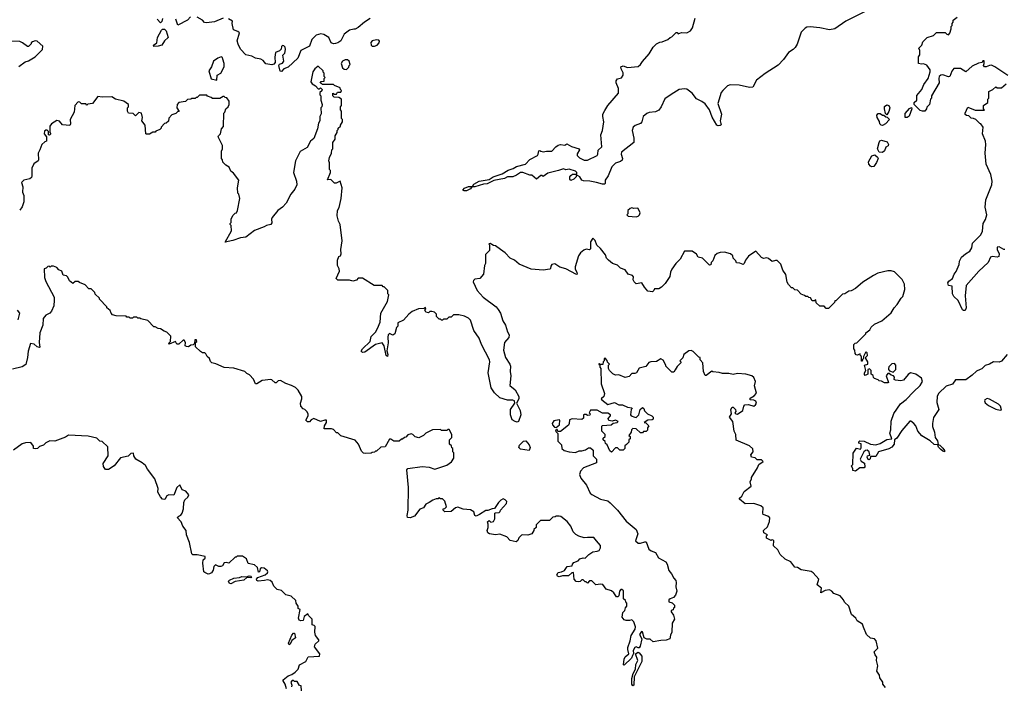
# Model space of a CAD drawing. Extents: x 2348354 to 2479840, y 460476 to 613653.
# Tile 28 of 256: x 2384742 to 2393852, y 488575 to 494739. Entities that reach past the tile are written whole.
import ezdxf

# ---------------------------------------------------------------- set-up
doc = ezdxf.new("R2010")
doc.units = 0

msp = doc.modelspace()

# ---------------------------------------------------------------- linework, layer by layer
at = {"layer": '0CON05XD'}
for points in [[(2386323.9, 494766.1), (2386293.6, 494736.4), (2386205, 494690), (2386187.5, 494745)], [(2392559.3, 494810.7), (2392386.7, 494725), (2392283.3, 494655), (2392235, 494645.6), (2392145, 494665.5), (2392055, 494673.8), (2392025, 494670.4), (2392008.5, 494661.5), (2391973.3, 494625), (2391936.3, 494513.7), (2391917.4, 494482.6), (2391898, 494465), (2391857.1, 494435), (2391810.2, 494369.8), (2391761.3, 494318.7), (2391638.6, 494241.4), (2391559.1, 494180.9), (2391525, 494116.7), (2391496.1, 494113.9), (2391400, 494135), (2391315, 494138.1), (2391292.9, 494127.1), (2391248, 494085), (2391234.2, 494065), (2391201.2, 493965), (2391236, 493865), (2391224, 493805), (2391233.3, 493766.7), (2391225, 493760), (2391205, 493756.7), (2391193.9, 493763.9), (2391148.8, 493838.8), (2391126.2, 493905), (2391085, 493960), (2391055, 493983.3), (2391005, 494008.8), (2390965, 494060), (2390915, 494095.8), (2390895, 494100), (2390845, 494094), (2390771.1, 494048.9), (2390711.4, 494008.6), (2390677.6, 493932.4), (2390656, 493904), (2390625, 493888.2), (2390567.9, 493882.1), (2390545, 493871.9), (2390512, 493845), (2390497.5, 493795), (2390485, 493778), (2390438.3, 493761.7), (2390418, 493745), (2390410.6, 493715), (2390424, 493645), (2390423.3, 493605), (2390310, 493515), (2390308, 493495), (2390320, 493455), (2390318.3, 493441.7), (2390301.7, 493428.3), (2390255, 493414), (2390221.2, 493378.8), (2390187.5, 493295), (2390160, 493255), (2390160, 493225), (2390155, 493220), (2390135, 493217.5), (2390080, 493235), (2390016.1, 493246.1), (2389958.3, 493248.3), (2389942.5, 493255), (2389925, 493287.5), (2389905, 493300), (2389891.7, 493298.3), (2389890, 493285), (2389870, 493265), (2389843, 493253), (2389832.5, 493265), (2389832.5, 493285), (2389840.7, 493299.3), (2389858.3, 493311.7), (2389898.3, 493311.7), (2389897.5, 493325), (2389885, 493337.5), (2389825, 493356.2), (2389795, 493352.5), (2389775, 493360), (2389726.2, 493343.8), (2389628.3, 493321.7), (2389585, 493290), (2389575, 493300), (2389565, 493300), (2389525, 493263.3), (2389481.7, 493301.7), (2389461.7, 493301.7), (2389396.4, 493326.4), (2389375, 493327.5), (2389338.8, 493301.2), (2389303.8, 493286.2), (2389255, 493285.8), (2389229.2, 493270.8), (2389128.6, 493251.4), (2389067.9, 493222.1), (2389035, 493220), (2388955, 493194.4), (2388927, 493193), (2388913.3, 493175), (2388875, 493157.1), (2388856, 493156), (2388843.9, 493163.9), (2388859.1, 493180.9), (2388894.5, 493195.5), (2388933, 493197), (2388945, 493218), (2388993.1, 493246.9), (2389085, 493261.2), (2389124.3, 493285.7), (2389207.5, 493315), (2389261.7, 493348.3), (2389307.7, 493362.3), (2389338.3, 493381.7), (2389422.5, 493405), (2389463.9, 493446.1), (2389532.5, 493485), (2389540, 493495), (2389545, 493527.5), (2389555, 493530), (2389565, 493523.8), (2389585, 493516.7), (2389616.1, 493523.9), (2389665, 493523.8), (2389702.5, 493565), (2389725, 493578.8), (2389745, 493583.8), (2389785, 493580), (2389805, 493590), (2389848.3, 493568.3), (2389917.5, 493545), (2389923.3, 493535), (2389900.5, 493499.5), (2389900, 493485), (2389922.7, 493462.7), (2389965, 493440), (2389995, 493440.8), (2390085, 493483.8), (2390092.7, 493497.3), (2390096, 493534), (2390128, 493565), (2390120, 493675), (2390133.7, 493716.3), (2390147.8, 493795), (2390136.7, 493845), (2390139.1, 493865), (2390155, 493900.8), (2390185.6, 493945), (2390281.5, 494058.5), (2390283.1, 494103.1), (2390261.4, 494155), (2390262, 494175), (2390275, 494191.2), (2390309.3, 494200.7), (2390327, 494227), (2390327, 494247), (2390306.7, 494285), (2390303.3, 494305), (2390325, 494313.8), (2390365, 494297.5), (2390465, 494307.5), (2390486.4, 494323.6), (2390506.4, 494353.6), (2390567.5, 494425), (2390603.6, 494486.4), (2390635, 494517.5), (2390665, 494532.5), (2390686.4, 494533.6), (2390740, 494555), (2390760, 494575), (2390775, 494580), (2390815, 494620), (2390825, 494620), (2390835, 494610), (2390865, 494620), (2390915, 494617.5), (2390950, 494635), (2390967.5, 494665), (2390992.5, 494755)], [(2386065, 494750), (2386057, 494723), (2386045, 494710), (2386015, 494743.3)], [(2386625, 494752.5), (2386545, 494720), (2386471.2, 494711.2), (2386453.8, 494713.8), (2386432.5, 494735), (2386385, 494763.8)], [(2387985, 494750.8), (2387932.8, 494717.2), (2387875, 494666.2), (2387847, 494653), (2387832.7, 494652.7), (2387795, 494642.5), (2387743.3, 494606.7), (2387712.5, 494545), (2387685, 494524.3), (2387665, 494518.6), (2387645, 494517.5), (2387623.8, 494525), (2387604.2, 494574.2), (2387555, 494602), (2387528.3, 494608.3), (2387484.5, 494595.5), (2387445.8, 494555), (2387424.2, 494495.8), (2387343.3, 494455), (2387315.5, 494384.5), (2387225, 494300.8), (2387187.5, 494285), (2387165, 494260), (2387153, 494263), (2387140, 494315), (2387145, 494327.5), (2387175, 494337.5), (2387186.7, 494355), (2387178.3, 494411.7), (2387195, 494430), (2387202.5, 494465), (2387197.5, 494485), (2387185, 494497.5), (2387175, 494500), (2387165, 494490), (2387161.7, 494468.3), (2387145, 494450), (2387110, 494435), (2387103.6, 494393.6), (2387107, 494343), (2387095, 494327.5), (2387075, 494322.5), (2387020.5, 494330.5), (2386995, 494361.2), (2386975, 494373.8), (2386925, 494383.8), (2386890.8, 494400.8), (2386835, 494413.8), (2386785, 494466.7), (2386764.3, 494514.3), (2386756, 494545), (2386777, 494617), (2386761.7, 494631.7), (2386720, 494645), (2386707.5, 494705), (2386710, 494725), (2386675, 494747.5)], [(2393885, 494222.5), (2393765, 494303.8), (2393735, 494318.8), (2393715, 494316.7), (2393685, 494302.5), (2393670, 494305), (2393660, 494315), (2393667.5, 494335), (2393665, 494360), (2393655, 494357.5), (2393647.5, 494342.5), (2393613, 494337), (2393555, 494308.8), (2393495, 494257.5), (2393447, 494287), (2393385, 494288), (2393366.1, 494263.9), (2393350, 494215), (2393335, 494210), (2393285, 494230.8), (2393265, 494227.5), (2393250, 494215), (2393245.8, 494195), (2393250, 494155), (2393177.5, 494035), (2393180, 494015), (2393170, 494005), (2393160, 493955), (2393135, 493930), (2393132.5, 493915), (2393117.5, 493895), (2393095, 493893.8), (2393075, 493901.2), (2393020, 493955), (2393018, 493975), (2393043.9, 493996.1), (2393042.5, 494037.5), (2393089.2, 494095), (2393108.9, 494141.1), (2393146.7, 494195), (2393167, 494257), (2393167, 494277), (2393135, 494317.5), (2393105, 494330), (2393085, 494327.5), (2393060, 494335), (2393060, 494395), (2393070, 494415), (2393070, 494455), (2393063, 494477), (2393090, 494505), (2393100, 494535), (2393140, 494575), (2393197, 494593), (2393225, 494620), (2393305, 494620), (2393320, 494605), (2393335, 494600), (2393347.5, 494615), (2393360, 494655), (2393360, 494675), (2393370, 494685), (2393370, 494705), (2393380, 494715), (2393380, 494735), (2393417, 494763)], [(2385985, 494490), (2385980, 494505), (2386012.5, 494525), (2386018.8, 494575), (2386055, 494642.5), (2386065, 494652.5), (2386081.7, 494651.7), (2386097, 494637), (2386117.5, 494575), (2386082.5, 494545), (2386057.5, 494505), (2386025, 494493.3), (2385985, 494490)], [(2384733.6, 494306.4), (2384791.7, 494348.3), (2384825, 494360), (2384885, 494397.5), (2384952.5, 494465), (2384956.7, 494495), (2384905, 494540), (2384885, 494542.5), (2384860, 494535), (2384850, 494525), (2384850, 494515), (2384825, 494490), (2384815, 494490), (2384770, 494525), (2384745, 494536.7), (2384645, 494541.2)], [(2388025, 494493.3), (2388050, 494505), (2388070, 494525), (2388071.7, 494541.7), (2388065, 494550), (2388045, 494552.5), (2388005, 494542.5), (2387991.7, 494528.3), (2387995, 494502.5), (2388005, 494493.3), (2388025, 494493.3)], [(2386565, 494180), (2386570, 494225), (2386602.5, 494245), (2386633.3, 494305), (2386633.6, 494333.6), (2386623.3, 494375), (2386618.8, 494388.8), (2386606, 494396), (2386575, 494384.2), (2386535, 494356.7), (2386517.5, 494305), (2386492.5, 494265), (2386513.6, 494193.6), (2386565, 494180)], [(2392601.7, 490668.3), (2392591.7, 490671.7), (2392582.9, 490695), (2392587.5, 490705), (2392607, 490713), (2392602.7, 490745), (2392585, 490758.9), (2392567.5, 490755), (2392553.8, 490745), (2392520, 490675), (2392527.7, 490657.7), (2392558.3, 490638.3), (2392563.3, 490605), (2392555, 490596.7), (2392514.3, 490595.7), (2392475, 490563.8), (2392450, 490570), (2392452.5, 490585), (2392440, 490615), (2392450, 490625), (2392455, 490730), (2392483.9, 490776.1), (2392523, 490767), (2392528.9, 490781.1), (2392527.1, 490817.1), (2392506.7, 490825), (2392505, 490836.2), (2392515, 490845.8), (2392555, 490840.6), (2392615, 490815.8), (2392665, 490808.6), (2392705, 490820.7), (2392765, 490858.5), (2392812.5, 490865), (2392794.3, 490915), (2392802.2, 490947.8), (2392806.7, 491026.7), (2392830.8, 491099.2), (2392892.4, 491187.6), (2392945, 491226.3), (2393011.1, 491298.9), (2393075, 491356.5), (2393094.3, 491395), (2393085, 491423.8), (2393035, 491462.1), (2392985.7, 491474.3), (2392961.5, 491458.5), (2392920.6, 491405), (2392895, 491400.3), (2392845.6, 491405.6), (2392832.9, 491412.9), (2392836, 491435), (2392826.4, 491446.4), (2392805, 491452.5), (2392787.5, 491467.5), (2392775, 491467.5), (2392758.8, 491445), (2392780, 491385), (2392775, 491380), (2392745, 491380), (2392717, 491397), (2392695, 491400), (2392685, 491410), (2392651.7, 491421.7), (2392641.7, 491431.7), (2392638.3, 491448.3), (2392621.7, 491461.7), (2392620, 491495), (2392605, 491510), (2392590, 491505), (2392588.3, 491461.7), (2392565, 491450), (2392558.3, 491458.3), (2392557.5, 491475), (2392570, 491495), (2392560, 491545), (2392590, 491555), (2392590, 491575), (2392570, 491605), (2392571.7, 491618.3), (2392586.7, 491635), (2392585, 491660), (2392575, 491667.5), (2392567, 491663), (2392550, 491625), (2392550, 491605), (2392541.7, 491598.3), (2392538.3, 491581.7), (2392531.7, 491581.7), (2392530, 491625), (2392521.7, 491631.7), (2392518.3, 491648.3), (2392495, 491637.5), (2392481.7, 491641.7), (2392473, 491653), (2392470, 491685), (2392460, 491695), (2392460, 491735), (2392471.7, 491748.3), (2392488.3, 491751.7), (2392570, 491835), (2392570, 491845), (2392608.3, 491871.7), (2392620, 491895), (2392650, 491925), (2392720, 491955), (2392805, 492030), (2392833.6, 492076.4), (2392862.5, 492105), (2392897, 492163), (2392915, 492180), (2392932.5, 492245), (2392930, 492295), (2392907, 492337), (2392835, 492407.5), (2392805, 492417.5), (2392775, 492417.5), (2392683.6, 492396.4), (2392642.5, 492375), (2392545, 492312.5), (2392477, 492253), (2392435, 492232.5), (2392415, 492230), (2392377, 492203), (2392355, 492200), (2392295, 492140), (2392285, 492140), (2392280, 492125), (2392225, 492070), (2392205, 492070), (2392185, 492090), (2392145, 492090), (2392111.7, 492121.7), (2392108.3, 492148.3), (2392095, 492140), (2392075, 492140), (2392058.3, 492168.3), (2392045, 492170), (2392035, 492180), (2392015, 492180), (2392005, 492190), (2391971.7, 492201.7), (2391938.3, 492238.3), (2391915, 492240), (2391895, 492260), (2391885, 492260), (2391855, 492290), (2391843, 492313), (2391831.7, 492381.7), (2391803, 492423), (2391785, 492480), (2391751.7, 492511.7), (2391735, 492512.5), (2391705, 492502.5), (2391671.7, 492531.7), (2391655, 492537.5), (2391625, 492532.5), (2391605, 492540), (2391555, 492597.5), (2391486.1, 492553.9), (2391456.7, 492515), (2391446.1, 492483.9), (2391435, 492476.7), (2391405, 492487.5), (2391375, 492490), (2391368.3, 492508.3), (2391343, 492533), (2391340, 492555), (2391320, 492575), (2391265, 492590), (2391225, 492587.5), (2391195, 492577.5), (2391175, 492560), (2391155, 492510), (2391140, 492495), (2391138.3, 492471.7), (2391125, 492470), (2391060, 492535), (2391020, 492545), (2391005, 492570), (2390965, 492600), (2390895, 492600), (2390852.5, 492525), (2390812.5, 492485), (2390776.4, 492433.6), (2390763.3, 492405), (2390756.7, 492365), (2390715, 492300), (2390680, 492265), (2390655, 492250), (2390615, 492250), (2390610, 492235), (2390597, 492223), (2390555, 492230), (2390523.3, 492265), (2390500, 492305), (2390445, 492297.5), (2390427.5, 492315), (2390420, 492335), (2390421.7, 492361.7), (2390413, 492373), (2390372.5, 492385), (2390343.3, 492425), (2390302.7, 492442.7), (2390275, 492468.8), (2390227.5, 492485), (2390190, 492515), (2390173, 492533), (2390162.5, 492565), (2390117.5, 492625), (2390083.9, 492653.9), (2390066.1, 492696.1), (2390045, 492720), (2390023.6, 492686.4), (2390025, 492620), (2390015, 492612.5), (2389985, 492616.7), (2389961.7, 492608.3), (2389931.2, 492585), (2389914.1, 492555.9), (2389882.5, 492455), (2389883, 492433), (2389897.5, 492405), (2389900, 492385), (2389895, 492382.5), (2389796.7, 492436.7), (2389740.9, 492450.9), (2389693, 492483), (2389667.5, 492475), (2389658.3, 492461.7), (2389655, 492440), (2389646.4, 492433.6), (2389585, 492423.3), (2389475, 492432.5), (2389365, 492480), (2389320, 492515), (2389280, 492535), (2389233, 492583), (2389190, 492615), (2389145, 492647.5), (2389125, 492650), (2389095, 492670), (2389081.7, 492668.3), (2389090, 492655), (2389090, 492605), (2389053, 492567), (2389052.5, 492485), (2389042.5, 492465), (2389032.5, 492387.5), (2389000, 492345), (2388955, 492340), (2388941.7, 492328.3), (2388938.8, 492315), (2388974.4, 492234.4), (2389030, 492175), (2389150, 492085), (2389170.8, 492060.8), (2389192, 492025), (2389214, 491955), (2389238.8, 491915), (2389254.5, 491854.5), (2389271.2, 491825), (2389268.8, 491801.2), (2389226.7, 491755), (2389218.8, 491685), (2389238, 491615), (2389278, 491555), (2389284.2, 491535), (2389281.2, 491485), (2389286.7, 491445), (2389278.3, 491358.3), (2389326.9, 491316.9), (2389360, 491255), (2389360, 491235), (2389340, 491195), (2389374.4, 491124.4), (2389380.5, 491085), (2389358.8, 491025), (2389345, 491018.8), (2389326.7, 491023.3), (2389299.5, 491039.5), (2389283.8, 491085), (2389283.6, 491136.4), (2389322.5, 491195), (2389320, 491215), (2389305, 491222.5), (2389255, 491220.8), (2389185, 491244), (2389135, 491288.8), (2389106, 491335), (2389077.5, 491475), (2389091.2, 491575), (2389088.8, 491595), (2389014, 491735), (2388993.3, 491795), (2388944.4, 491864.4), (2388915, 491960), (2388895, 491980), (2388857, 491997), (2388805, 492010), (2388755, 492010), (2388735, 491990), (2388711.7, 491988.3), (2388695, 491970), (2388665, 491970), (2388655, 491960), (2388645, 491960), (2388635, 491970), (2388625, 491970), (2388600, 491995), (2388600, 492015), (2388580, 492035), (2388555, 492042.5), (2388538.3, 492041.7), (2388525, 492030), (2388500, 492035), (2388490, 492055), (2388500, 492065), (2388498.3, 492078.3), (2388485, 492070), (2388433, 492067), (2388375, 492042.5), (2388342.3, 492017.7), (2388295, 491962.5), (2388240, 491935), (2388240, 491905), (2388228.3, 491891.7), (2388212.5, 491835), (2388195, 491822.5), (2388165, 491836.2), (2388153.1, 491825), (2388147.5, 491805), (2388152.2, 491752.2), (2388138.8, 491678.8), (2388148.6, 491645), (2388145, 491624.2), (2388133.2, 491633.2), (2388115.6, 491725), (2388095, 491750), (2388035, 491736.7), (2387935, 491664), (2387915, 491662.5), (2387902, 491675), (2387913, 491697), (2387986.7, 491765), (2387995, 491810), (2388035, 491850), (2388052.5, 491885), (2388076.4, 491943.6), (2388082.5, 492025), (2388147, 492133), (2388157.5, 492195), (2388150, 492205), (2388150, 492235), (2388115, 492270), (2388105, 492270), (2388095, 492280), (2388023, 492283), (2387915, 492350), (2387875, 492350), (2387858.3, 492331.7), (2387825, 492322.5), (2387795, 492330), (2387685, 492330), (2387670, 492345), (2387700, 492415), (2387697.5, 492435), (2387682.5, 492465), (2387682.5, 492515), (2387695, 492550), (2387710, 492555), (2387717, 492573), (2387713.3, 492615), (2387727.5, 492695), (2387706.4, 492846.4), (2387692.5, 492875), (2387680, 492925), (2387682.5, 492975), (2387697, 493003), (2387717.5, 493085), (2387726.7, 493185), (2387707, 493247), (2387671.7, 493228.3), (2387655, 493227.5), (2387621.7, 493261.7), (2387590, 493260), (2387617.5, 493325), (2387617.5, 493345), (2387610, 493355), (2387610, 493415), (2387602.5, 493435), (2387607.5, 493465), (2387627.5, 493505), (2387630, 493535), (2387640, 493545), (2387640, 493605), (2387660, 493635), (2387660, 493665), (2387680, 493695), (2387680, 493715), (2387690, 493725), (2387690, 493735), (2387710, 493755), (2387710, 493765), (2387730, 493795), (2387730, 493815), (2387720, 493825), (2387720, 493895), (2387710, 493905), (2387710, 493935), (2387720, 493945), (2387720, 494005), (2387695, 494020), (2387651.7, 494021.7), (2387640, 494035), (2387640, 494060), (2387655, 494050), (2387675, 494050), (2387681.7, 494068.3), (2387715, 494070), (2387720, 494085), (2387710, 494095), (2387708.3, 494108.3), (2387655, 494130), (2387645, 494140), (2387545, 494140), (2387535, 494150), (2387521.7, 494151.7), (2387531.7, 494168.3), (2387558.3, 494171.7), (2387560, 494195), (2387570, 494205), (2387560, 494215), (2387560, 494245), (2387550, 494255), (2387550, 494265), (2387505, 494310), (2387472.5, 494285), (2387454.1, 494255.9), (2387437.5, 494165), (2387450, 494145), (2387478.3, 494128.3), (2387505, 494100), (2387515, 494100), (2387525, 494110), (2387540, 494095), (2387538.3, 494081.7), (2387520, 494065), (2387520, 494045), (2387530, 494035), (2387530, 493995), (2387540, 493955), (2387537, 493933), (2387530, 493925), (2387531.7, 493868.3), (2387520, 493845), (2387520, 493805), (2387508.3, 493781.7), (2387499.3, 493730.7), (2387465, 493640), (2387432.5, 493615), (2387403, 493557), (2387338.3, 493521.7), (2387294.2, 493435.8), (2387276, 493325), (2387302.5, 493245), (2387306.8, 493213.2)], [(2387765, 494280), (2387788.3, 494301.7), (2387790, 494315), (2387800, 494325), (2387790, 494355), (2387775, 494367.5), (2387755, 494367.5), (2387730, 494355), (2387717.5, 494335), (2387730, 494295), (2387745, 494283.3), (2387765, 494280)], [(2393857, 492613), (2393846.7, 492613.3), (2393805, 492640), (2393785, 492637.5), (2393786.7, 492615), (2393805.8, 492575.8), (2393800.8, 492549.2), (2393785, 492543.8), (2393738.8, 492551.2), (2393723.8, 492545), (2393703.8, 492495), (2393616.4, 492413.6), (2393498.8, 492281.2), (2393490.6, 492185), (2393500, 492075), (2393489.2, 492050.8), (2393475, 492049.2), (2393465, 492056), (2393425, 492142.5), (2393385, 492180), (2393372.5, 492205), (2393370, 492275), (2393335, 492282.5), (2393330, 492305), (2393339.1, 492320.9), (2393372.5, 492345), (2393387.5, 492385), (2393408.3, 492411.7), (2393433.3, 492475), (2393437.5, 492505), (2393457.5, 492545), (2393492.5, 492575), (2393535, 492600), (2393550.5, 492629.5), (2393557.3, 492672.7), (2393581.4, 492698.6), (2393635, 492750), (2393650, 492785), (2393658, 492855), (2393679.5, 492890.5), (2393690, 492935), (2393676.4, 493006.4), (2393681.9, 493075), (2393737.5, 493212.5), (2393741.1, 493245), (2393728.5, 493308.5), (2393684.4, 493405), (2393674, 493505), (2393682.5, 493585), (2393677, 493617), (2393650, 493685), (2393657, 493747), (2393636.7, 493776.7), (2393625, 493780), (2393590, 493815), (2393567, 493827), (2393545, 493830), (2393525, 493850), (2393503, 493853), (2393491.7, 493861.7), (2393490, 493875), (2393515, 493930), (2393583.9, 493903.9), (2393668.3, 493901.7), (2393660, 493915), (2393660, 493945), (2393700, 493975), (2393700, 494005), (2393710, 494015), (2393710, 494075), (2393746.7, 494093.3), (2393775, 494120), (2393785, 494110), (2393825, 494110), (2393870, 494145)], [(2387306.8, 493213.2), (2387288.3, 493171.7), (2387251.2, 493125), (2387207.3, 493042.7), (2387175, 493006.2), (2387131.2, 492975), (2387079.3, 492910.7), (2387073.8, 492895), (2387075, 492860), (2387065, 492846.7), (2387025, 492836.7), (2387005.9, 492824.1), (2386915, 492790), (2386835, 492727.5), (2386785, 492722.5), (2386715, 492697.5), (2386643.3, 492683.3), (2386701.7, 492788.3), (2386700, 492835), (2386690, 492845), (2386690, 492855), (2386700, 492865), (2386700, 492895), (2386715, 492930), (2386735, 492950), (2386750, 492955), (2386757.5, 492975), (2386780, 493085), (2386770, 493125), (2386760, 493135), (2386757.5, 493185), (2386770, 493255), (2386720, 493320), (2386695, 493340), (2386680, 493375), (2386650, 493395), (2386623, 493423), (2386620, 493445), (2386610, 493455), (2386610, 493525), (2386620, 493545), (2386617.5, 493575), (2386580, 493655), (2386583, 493667), (2386600, 493685), (2386608.3, 493731.7), (2386627, 493753), (2386630, 493875), (2386640, 493885), (2386650, 493915), (2386670, 493935), (2386680, 493955), (2386680, 493985), (2386658.3, 494018.3), (2386645, 494020), (2386635, 494030), (2386625, 494030), (2386595, 494010), (2386525, 494010), (2386515, 494020), (2386481.7, 494031.7), (2386475, 494040), (2386405, 494040), (2386385, 494020), (2386375, 494020), (2386365, 494010), (2386335, 494010), (2386327, 494003), (2386295, 494000), (2386277, 493983), (2386215, 493972.5), (2386200, 493955), (2386197.5, 493925), (2386218.3, 493891.7), (2386205, 493890), (2386187, 493873), (2386151.7, 493858.3), (2386121.7, 493828.3), (2386118.3, 493801.7), (2386098.3, 493781.7), (2386081.7, 493778.3), (2386050, 493745), (2386050, 493735), (2386040, 493725), (2386001.7, 493708.3), (2385995, 493700), (2385975, 493700), (2385945, 493680), (2385915, 493680), (2385910, 493685), (2385902.5, 493765), (2385872.5, 493805), (2385877.5, 493835), (2385870, 493875), (2385845, 493880), (2385815, 493850), (2385791.7, 493871.7), (2385750, 493875), (2385740, 493895), (2385740, 493925), (2385750, 493935), (2385750, 493955), (2385705, 493987.5), (2385630, 494005), (2385595, 494027.5), (2385505, 494022.5), (2385465, 494030), (2385417, 493963), (2385373, 493957), (2385365, 493950), (2385355, 493960), (2385315, 493960), (2385298.3, 493978.3), (2385285, 493980), (2385252.5, 493945), (2385247.5, 493885), (2385208.8, 493815), (2385212.5, 493775), (2385207.5, 493762.5), (2385138.3, 493768.3), (2385110.7, 493800.7), (2385085, 493806.2), (2385036.7, 493775), (2385020, 493755), (2385020, 493695), (2385030, 493685), (2385018.3, 493671.7), (2385010, 493675), (2385010, 493705), (2384997.5, 493717.5), (2384985, 493717.5), (2384971.7, 493708.3), (2384967.5, 493685), (2384990, 493655), (2384990, 493615), (2384975, 493610), (2384947.5, 493585), (2384930, 493535), (2384912.5, 493505), (2384917.5, 493445), (2384912.5, 493435), (2384874.2, 493405.8), (2384855.8, 493365), (2384856.2, 493295), (2384850.7, 493279.3), (2384835, 493266.7), (2384780, 493255), (2384760, 493235), (2384772.5, 493195), (2384768.8, 493145), (2384782, 493115), (2384781.2, 493055), (2384765, 493010), (2384742.3, 492977.7)], [(2392765, 493860), (2392752.5, 493872.5), (2392743.3, 493915), (2392744.1, 493935.9), (2392765, 493953.3), (2392783.3, 493945), (2392793.3, 493925), (2392785, 493890), (2392765, 493860)], [(2392725, 493762.5), (2392713, 493763), (2392700, 493775), (2392697, 493797), (2392677.5, 493835), (2392673.6, 493856.4), (2392685, 493872.5), (2392705, 493872.5), (2392725, 493857.5), (2392737.5, 493857.5), (2392755, 493840), (2392768.3, 493838.3), (2392790, 493815), (2392752.5, 493775), (2392725, 493762.5)], [(2392955, 493834), (2392934.1, 493834.1), (2392935, 493871.2), (2392975, 493917.5), (2392995, 493926.2), (2392995.8, 493915), (2392971.2, 493848.8), (2392955, 493834)], [(2392725, 493511.2), (2392693.9, 493513.9), (2392680, 493545), (2392693.3, 493605), (2392702, 493618), (2392716.1, 493623.9), (2392770, 493610), (2392782.5, 493585), (2392777.1, 493572.9), (2392755, 493560), (2392742.9, 493527.1), (2392725, 493511.2)], [(2392625, 493380), (2392615, 493386.2), (2392598.8, 493405), (2392596, 493425), (2392628, 493482), (2392655, 493490), (2392678.8, 493468.8), (2392684, 493455), (2392671.4, 493418.6), (2392645, 493383.3), (2392625, 493380)], [(2390445, 492917.5), (2390465, 492923.3), (2390477.5, 492935), (2390483.3, 492955), (2390465, 492992.5), (2390455, 492997.5), (2390425, 492992.5), (2390405, 493000), (2390390, 492995), (2390370, 492975), (2390370, 492945), (2390360, 492935), (2390371.7, 492921.7), (2390445, 492917.5)], [(2388530, 490275), (2388501.7, 490258.3), (2388480, 490225), (2388445, 490212.5), (2388395, 490147.5), (2388355, 490133.3), (2388330, 490135), (2388327.5, 490155), (2388336.7, 490205), (2388340, 490415), (2388323, 490577), (2388335, 490590), (2388465, 490607.5), (2388531.7, 490601.7), (2388585, 490582.5), (2388695, 490620), (2388738.3, 490651.7), (2388760, 490685), (2388760, 490735), (2388750, 490745), (2388750, 490775), (2388741.7, 490781.7), (2388738.3, 490798.3), (2388720, 490815), (2388720, 490855), (2388740, 490875), (2388740, 490905), (2388715, 490950), (2388705, 490950), (2388695, 490940), (2388645, 490940), (2388635, 490950), (2388563, 490947), (2388500, 490915), (2388480, 490895), (2388435, 490872.5), (2388403, 490883), (2388380, 490905), (2388365, 490910), (2388335, 490900), (2388315, 490880), (2388303, 490877), (2388285, 490860), (2388275, 490860), (2388255, 490842.5), (2388205, 490842.5), (2388175, 490860), (2388165, 490860), (2388125, 490790), (2388083, 490787), (2388045, 490750), (2388035, 490750), (2388025, 490740), (2388003, 490737), (2387995, 490730), (2387945, 490727.5), (2387925, 490730), (2387905, 490750), (2387876.7, 490815), (2387845, 490852.5), (2387715, 490892.5), (2387685, 490920), (2387675, 490920), (2387645, 490950), (2387627, 490957), (2387560, 490955), (2387563.3, 490985), (2387581.2, 491015), (2387580, 491035), (2387565, 491036.7), (2387525, 491022.5), (2387465, 491052.5), (2387440.7, 491039.3), (2387425, 491020), (2387405, 491020), (2387390, 491035), (2387412.5, 491075), (2387413, 491093), (2387403, 491113), (2387380, 491135), (2387365, 491140), (2387342.5, 491165), (2387340, 491195), (2387352.5, 491235), (2387352.5, 491255), (2387317.5, 491315), (2387295, 491337.5), (2387258.3, 491358.3), (2387205, 491376.7), (2387155, 491402.5), (2387135, 491400), (2387115, 491380), (2387105, 491382.5), (2387075, 491410), (2387065, 491412.5), (2386985, 491402.5), (2386936.7, 491373.3), (2386925, 491372.5), (2386906.4, 491416.4), (2386870, 491455), (2386845, 491467.5), (2386825, 491486.7), (2386725, 491517.5), (2386633.6, 491523.6), (2386557, 491557), (2386520, 491565), (2386508.3, 491578.3), (2386500, 491605), (2386477.5, 491625), (2386465, 491650), (2386455, 491660), (2386435, 491660), (2386415, 491670), (2386370, 491715), (2386370, 491755), (2386380, 491765), (2386378.3, 491778.3), (2386361.7, 491778.3), (2386360, 491745), (2386348.3, 491731.7), (2386325, 491730), (2386305, 491713.3), (2386285, 491716), (2386273.8, 491725), (2386276, 491755), (2386265, 491776), (2386254.2, 491775.8), (2386215, 491740), (2386195, 491740), (2386185, 491762.5), (2386125, 491740), (2386120, 491745), (2386137.5, 491762.5), (2386141.7, 491811.7), (2386105, 491850), (2386078.3, 491858.3), (2386045, 491880), (2386023, 491883), (2385995, 491900), (2385985, 491900), (2385927, 491957), (2385863, 491973), (2385855, 491980), (2385835, 491980), (2385825, 491990), (2385795, 491990), (2385785, 491980), (2385765, 491980), (2385755, 491990), (2385735, 491990), (2385727, 491997), (2385635, 492000), (2385601.2, 492011.2), (2385587.5, 492025), (2385579.3, 492049.3), (2385550, 492075), (2385550, 492085), (2385480, 492155), (2385480, 492165), (2385441.7, 492201.7), (2385438.3, 492218.3), (2385405, 492250), (2385381.7, 492251.7), (2385348.3, 492288.3), (2385295, 492310), (2385285, 492320), (2385255, 492320), (2385235, 492300), (2385202.5, 492325), (2385188.3, 492358.3), (2385175, 492370), (2385145, 492377.5), (2385133, 492413), (2385105, 492427.5), (2385085, 492447.5), (2385055, 492460), (2385035, 492460), (2385025, 492450), (2385015, 492460), (2385001.7, 492458.3), (2384988.3, 492441.7), (2384970, 492435), (2384973.3, 492355), (2384985, 492320), (2385062.5, 492175), (2385062.5, 492145), (2385057.5, 492095), (2385037, 492043), (2385020, 492025), (2384985, 492007.5), (2384960, 491975), (2384956.7, 491915), (2384927.5, 491845), (2384922.5, 491755), (2384928.8, 491711.2), (2384925, 491707.5), (2384905, 491714), (2384875, 491740), (2384843.6, 491746.4), (2384820, 491675), (2384816.2, 491615), (2384799.3, 491550.7), (2384765, 491530), (2384675, 491507.5)], [(2384727.5, 491965), (2384743.3, 492025), (2384722.3, 492052.3)], [(2392548.3, 489121.7), (2392539.3, 489149.3), (2392491.7, 489181.7), (2392477.5, 489205), (2392439.3, 489239.3), (2392413.3, 489315), (2392375, 489352.5), (2392366.1, 489376.1), (2392335, 489412.5), (2392275, 489432.5), (2392256.4, 489456.4), (2392235, 489466.7), (2392195, 489460), (2392155, 489440), (2392161.7, 489481.7), (2392122.5, 489515), (2392135.9, 489565.9), (2392082.5, 489625), (2392065, 489637.5), (2391973, 489653), (2391940, 489675), (2391915, 489677.5), (2391877.7, 489727.7), (2391825, 489752.5), (2391777.5, 489795), (2391755.8, 489835.8), (2391717.5, 489875), (2391720, 489925), (2391705, 489930), (2391695, 489922.5), (2391652.5, 489945), (2391653, 489967), (2391660, 489975), (2391627.5, 489995), (2391623.8, 490015), (2391660.7, 490049.3), (2391679.3, 490100.7), (2391683, 490133), (2391665, 490150), (2391622.5, 490165), (2391617.5, 490175), (2391620, 490225), (2391600, 490245), (2391535, 490266.7), (2391453.6, 490263.6), (2391401.2, 490305), (2391401.2, 490315), (2391423.3, 490335), (2391444.2, 490375.8), (2391510, 490425), (2391500, 490465), (2391512.5, 490495), (2391513, 490507), (2391570, 490595), (2391580, 490625), (2391620, 490655), (2391605, 490670), (2391565, 490670), (2391547, 490687), (2391513.9, 490693.9), (2391506.7, 490715), (2391527.5, 490745), (2391525, 490770), (2391495, 490797.5), (2391371.7, 490851.7), (2391367.5, 490905), (2391352.5, 490935), (2391340, 491025), (2391310, 491065), (2391327.5, 491095), (2391323.3, 491135), (2391335, 491157.5), (2391345, 491157.5), (2391366.7, 491135), (2391367.5, 491115), (2391360, 491105), (2391370, 491095), (2391385, 491093.3), (2391433.3, 491125), (2391443, 491167), (2391453, 491177), (2391485, 491182.5), (2391535, 491166.7), (2391550.5, 491179.5), (2391558.8, 491195), (2391553.3, 491213.3), (2391535, 491222.5), (2391500, 491225), (2391501.7, 491238.3), (2391539.3, 491260.7), (2391558.8, 491285), (2391540, 491355), (2391550, 491395), (2391535, 491430), (2391517, 491447), (2391461.7, 491461.7), (2391385, 491467.5), (2391345, 491457.5), (2391305, 491467.5), (2391245, 491467.5), (2391215, 491477.5), (2391155, 491482.5), (2391145, 491490), (2391095, 491450), (2391085, 491450), (2391070, 491485), (2391062.5, 491565), (2391040, 491595), (2391040, 491615), (2391025, 491620), (2390975, 491672.5), (2390955, 491680), (2390933.9, 491676.1), (2390887.5, 491645), (2390877, 491613), (2390850, 491585), (2390860, 491575), (2390860, 491565), (2390825, 491532.5), (2390807.1, 491502.9), (2390795, 491481.2), (2390775, 491478.8), (2390720, 491535), (2390720, 491545), (2390695, 491590), (2390675, 491602.5), (2390635, 491577.5), (2390583.3, 491576.7), (2390565, 491570), (2390536.1, 491533.9), (2390473.6, 491516.4), (2390450, 491475), (2390435, 491467.5), (2390405, 491467.5), (2390380.5, 491439.5), (2390345, 491430), (2390286.4, 491456.4), (2390255, 491452.5), (2390230, 491465), (2390200, 491495), (2390190, 491515), (2390190, 491545), (2390200, 491555), (2390181.7, 491571.7), (2390178.3, 491588.3), (2390158.3, 491608.3), (2390150, 491605), (2390150, 491585), (2390140, 491575), (2390138.3, 491551.7), (2390110, 491550), (2390108.3, 491558.3), (2390101.7, 491558.3), (2390101.7, 491551.7), (2390110, 491550), (2390110, 491525), (2390120, 491515), (2390123.6, 491373.6), (2390153, 491283), (2390147.5, 491255), (2390122.5, 491235), (2390127.5, 491225), (2390185, 491180), (2390245, 491198.8), (2390285, 491177.5), (2390319.3, 491179.3), (2390365, 491157.5), (2390405, 491150), (2390410, 491145), (2390400, 491135), (2390392.5, 491085), (2390400, 491075), (2390435, 491062.5), (2390445, 491060), (2390472.5, 491085), (2390482.5, 491135), (2390505, 491152.5), (2390517.5, 491145), (2390523, 491123), (2390550, 491095), (2390590, 491075), (2390602.5, 491062.5), (2390602.5, 491045), (2390595, 491040), (2390555, 491036.7), (2390520, 491015), (2390535, 491012.5), (2390562.5, 490985), (2390550, 490965), (2390550, 490945), (2390538.3, 490931.7), (2390515, 490930), (2390505, 490920), (2390485, 490920), (2390447, 490957), (2390415, 490960), (2390401.7, 490948.3), (2390400, 490925), (2390380, 490895), (2390390, 490885), (2390390, 490865), (2390380, 490855), (2390378.3, 490831.7), (2390358.3, 490811.7), (2390341.7, 490798.3), (2390340, 490775), (2390325, 490760), (2390295, 490760), (2390275, 490780), (2390255, 490780), (2390218.3, 490741.7), (2390201.7, 490751.7), (2390178.3, 490808.3), (2390161.7, 490821.7), (2390158.3, 490838.3), (2390140, 490855), (2390141.7, 490868.3), (2390160, 490885), (2390160, 490905), (2390130, 490935), (2390128.3, 490981.7), (2390135, 490987.5), (2390215, 490992.5), (2390233, 491007), (2390270, 491015), (2390280, 491025), (2390255, 491036.7), (2390225, 491027.5), (2390193, 491033), (2390188.3, 491051.7), (2390210, 491075), (2390210, 491085), (2390185, 491100), (2390135, 491100), (2390085, 491127.5), (2390025, 491130), (2390010, 491105), (2390020, 491095), (2390018.3, 491081.7), (2389995, 491080), (2389985, 491090), (2389965, 491090), (2389960, 491085), (2389960, 491055), (2389945, 491042.5), (2389855, 491050), (2389830, 491040), (2389826.7, 491005), (2389819.3, 490990.7), (2389745, 490932.5), (2389721.7, 490931.7), (2389715, 490950), (2389700, 490945), (2389701.7, 490931.7), (2389721.7, 490911.7), (2389723, 490843), (2389757, 490807), (2389760, 490775), (2389780, 490755), (2389825, 490742.5), (2389885, 490737.5), (2389918.3, 490751.7), (2389945, 490752.5), (2389977, 490763), (2390005, 490780), (2390025, 490780), (2390048.3, 490758.3), (2390050, 490705), (2390080, 490675), (2390078.3, 490641.7), (2389960, 490595), (2389930, 490565), (2389923, 490533), (2389935, 490500), (2389986.1, 490436.1), (2390021.7, 490361.7), (2390035, 490347.5), (2390116.1, 490306.1), (2390185, 490291.2), (2390205, 490273.3), (2390273.3, 490205), (2390355, 490103.3), (2390447.5, 490025), (2390462.5, 489985), (2390441.7, 489921.7), (2390465, 489900), (2390485, 489900), (2390525, 489912.5), (2390540, 489910), (2390565, 489843.3), (2390585, 489826.7), (2390625, 489812.5), (2390654.1, 489764.1), (2390720, 489725), (2390733.3, 489705), (2390747.5, 489645), (2390772.5, 489615), (2390793.9, 489573.9), (2390812.5, 489555), (2390816.7, 489535), (2390812.5, 489495), (2390823.8, 489455), (2390811.7, 489418.3), (2390793, 489397), (2390760, 489385), (2390750, 489375), (2390750, 489355), (2390778.3, 489348.3), (2390800, 489325), (2390800, 489305), (2390791.7, 489298.3), (2390788.3, 489281.7), (2390770, 489275), (2390770, 489265), (2390791.7, 489231.7), (2390800, 489195), (2390780.7, 489159.3), (2390777.5, 489075), (2390763, 489047), (2390756.7, 489015), (2390725, 489002), (2390675, 489000), (2390605, 488987.5), (2390575, 489010), (2390545, 489012.5), (2390520, 489025), (2390505, 489080), (2390495, 489082.5), (2390476.2, 489055), (2390500, 489015), (2390482.5, 488947.5), (2390475, 488931.2), (2390465, 488930), (2390445, 488940), (2390435, 488933.8), (2390418.8, 488905), (2390421.7, 488878.3), (2390411.7, 488861.7), (2390403.3, 488835), (2390335, 488770), (2390330, 488775), (2390333.8, 488825), (2390345, 488846.7), (2390377.5, 488875), (2390368, 488915), (2390370, 488935), (2390390, 488995), (2390398.8, 489045), (2390436, 489105), (2390440, 489125), (2390425, 489170), (2390405, 489190), (2390385, 489182.5), (2390353, 489183), (2390335, 489190), (2390317.5, 489215), (2390323, 489257), (2390340, 489275), (2390348.3, 489301.7), (2390360, 489315), (2390360, 489345), (2390350, 489355), (2390348.3, 489368.3), (2390330, 489385), (2390328.3, 489458.3), (2390315, 489470), (2390305, 489470), (2390292.5, 489455), (2390287, 489413), (2390277, 489403), (2390265, 489402.5), (2390240, 489440), (2390216.7, 489456.7), (2390170, 489475), (2390137, 489517), (2390115, 489520), (2390073, 489513), (2390035, 489550), (2390015, 489550), (2389995, 489530), (2389985, 489540), (2389975, 489540), (2389955, 489560), (2389945, 489560), (2389927, 489543), (2389915, 489540), (2389890, 489545), (2389872.5, 489565), (2389865, 489627.5), (2389850, 489625), (2389821.7, 489598.3), (2389765, 489597.5), (2389735, 489586.7), (2389717.5, 489595), (2389711.2, 489605), (2389725, 489626.7), (2389755, 489632.5), (2389783, 489647), (2389806.4, 489683.6), (2389855, 489690), (2389857.5, 489705), (2389870.7, 489719.3), (2389910, 489735), (2389926.4, 489753.6), (2389955, 489762.5), (2389975, 489760), (2390007, 489793), (2390045, 489820), (2390086.1, 489823.9), (2390105, 489832.5), (2390117.5, 489855), (2390117, 489877), (2390080.7, 489920.7), (2390055, 489950), (2389995, 489952.5), (2389965, 489947.5), (2389915, 489963.3), (2389889.3, 489979.3), (2389862.5, 490005), (2389842.5, 490055), (2389809.3, 490099.3), (2389750, 490145), (2389735, 490150), (2389705, 490150), (2389697, 490143), (2389675, 490140), (2389645, 490110), (2389561.7, 490108.3), (2389521.7, 490068.3), (2389520, 490045), (2389500, 490025), (2389500, 490015), (2389482.5, 489985), (2389443, 489973), (2389395, 489977.5), (2389385, 489972.5), (2389360.7, 489949.3), (2389350, 489925), (2389335, 489910), (2389280, 489925), (2389248.8, 489958.8), (2389185, 489983.3), (2389145, 489976.7), (2389090, 489985), (2389073.9, 489993.9), (2389067.5, 490015), (2389077.5, 490045), (2389077.5, 490075), (2389070, 490095), (2389085, 490110), (2389103, 490093), (2389125, 490100), (2389137.5, 490125), (2389140, 490175), (2389145, 490180), (2389178.3, 490181.7), (2389188.3, 490191.7), (2389190, 490205), (2389247.5, 490265), (2389250, 490285), (2389235, 490300), (2389215, 490307.5), (2389195, 490297.5), (2389173.6, 490276.4), (2389135, 490220), (2389113, 490217), (2389075, 490200), (2389055, 490200), (2388997, 490163), (2388965, 490150), (2388952.5, 490155), (2388945, 490187.5), (2388915, 490207.5), (2388845, 490212.5), (2388795, 490232.5), (2388775, 490226.7), (2388735, 490192.5), (2388675, 490190), (2388660, 490205), (2388660, 490215), (2388675, 490220), (2388690, 490235), (2388677, 490287), (2388655, 490310), (2388635, 490310), (2388625, 490320), (2388615, 490310), (2388595, 490310), (2388565, 490297.5), (2388530, 490275)], [(2393880, 491645), (2393825, 491582.5), (2393805, 491573.3), (2393753.6, 491576.4), (2393715, 491553.3), (2393675, 491543.3), (2393645, 491510), (2393630, 491505), (2393595, 491490), (2393556.4, 491453.6), (2393495, 491410), (2393401.7, 491408.3), (2393372.3, 491367.7), (2393315, 491350), (2393246.7, 491285), (2393232.3, 491257.7), (2393229.3, 491199.3), (2393246.7, 491135), (2393198.3, 491061.7), (2393187.5, 491005), (2393188.3, 490978.3), (2393207.5, 490925), (2393212.5, 490875), (2393233.9, 490843.9), (2393241.7, 490811.7), (2393256, 490806), (2393285, 490776.7), (2393300, 490755), (2393300, 490745), (2393285, 490748.8), (2393264, 490765), (2393245, 490787.5), (2393238.3, 490808.3), (2393205, 490812.5), (2393165.8, 490845.8), (2393090.7, 490890.7), (2393052.5, 490935), (2393032.5, 490985), (2393016.4, 491006.4), (2392987, 491027), (2392977, 491027), (2392905, 490941.4), (2392859.1, 490870.9), (2392836.4, 490853.6), (2392834.2, 490815), (2392813.3, 490786.7), (2392785, 490771.2), (2392690, 490745), (2392665, 490700), (2392615, 490700), (2392612.5, 490677.5), (2392601.7, 490668.3)], [(2392825, 491480), (2392850, 491505), (2392850, 491545), (2392835, 491560), (2392811.7, 491558.3), (2392785, 491530), (2392780, 491515), (2392780, 491505), (2392791.7, 491491.7), (2392825, 491480)], [(2393815, 491128.8), (2393825, 491132.5), (2393818.8, 491165), (2393798.8, 491185), (2393715, 491230.5), (2393695, 491235.4), (2393673.3, 491225), (2393669.4, 491215), (2393675, 491196.2), (2393705, 491172.9), (2393775, 491137.1), (2393815, 491128.8)], [(2389705, 490970), (2389737, 490993), (2389740, 491035), (2389735, 491040), (2389685, 491030), (2389670, 491005), (2389671.7, 490991.7), (2389691.7, 490971.7), (2389705, 490970)], [(2387211.7, 488551.7), (2387200, 488595), (2387180, 488625), (2387180, 488635), (2387225, 488672.5), (2387260, 488685), (2387290, 488705), (2387320, 488735), (2387330, 488775), (2387390, 488805), (2387413, 488847), (2387517.5, 488855), (2387520, 488875), (2387471.7, 488941.7), (2387476.4, 488963.6), (2387510, 488995), (2387510, 489005), (2387480, 489045), (2387472.5, 489075), (2387477, 489127), (2387468.3, 489138.3), (2387450, 489145), (2387450, 489195), (2387415, 489230), (2387407, 489247), (2387375, 489220), (2387366.7, 489185), (2387345, 489179.2), (2387327.3, 489187.3), (2387322, 489205), (2387337, 489287), (2387320, 489295), (2387320, 489315), (2387300, 489345), (2387298.3, 489368.3), (2387255, 489410), (2387205, 489422.5), (2387165, 489460), (2387125, 489470), (2387095, 489500), (2387077, 489537), (2387060, 489555), (2387035, 489560), (2387007.5, 489555), (2386948.8, 489548.8), (2386936.7, 489555), (2386933.8, 489565), (2386945, 489580.8), (2387013.8, 489605), (2387033.8, 489625), (2387038.8, 489635), (2387035, 489642.5), (2387005, 489667.5), (2386978.3, 489671.7), (2386968.3, 489661.7), (2386960, 489635), (2386951.7, 489631.7), (2386942.5, 489675), (2386915, 489700), (2386855, 489710), (2386840, 489755), (2386805, 489780), (2386755, 489780), (2386745, 489770), (2386735, 489770), (2386677, 489713), (2386655, 489720), (2386633, 489717), (2386619.3, 489690.7), (2386605, 489682.5), (2386583.6, 489683.6), (2386555, 489700), (2386538.3, 489681.7), (2386531.7, 489648.3), (2386517.5, 489625), (2386500, 489615), (2386485, 489613.8), (2386455, 489627.5), (2386447.5, 489635), (2386437.5, 489715), (2386440, 489745), (2386458.3, 489761.7), (2386460, 489775), (2386385, 489792.5), (2386345, 489790), (2386335, 489800), (2386313.3, 489905), (2386287, 489977), (2386282.5, 490015), (2386252.5, 490055), (2386236.7, 490095), (2386200, 490135), (2386215, 490150), (2386233, 490157), (2386245, 490177.5), (2386258.8, 490215), (2386260, 490275), (2386271.7, 490298.3), (2386297.5, 490325), (2386307, 490347), (2386278.3, 490378.3), (2386245, 490392.5), (2386225, 490437.5), (2386197.5, 490415), (2386168.3, 490341.7), (2386123, 490347), (2386105, 490337.5), (2386085, 490302.5), (2386065, 490306.7), (2386045, 490327.5), (2386020.7, 490370.7), (2386022.5, 490405), (2385993.6, 490493.6), (2385923.9, 490583.9), (2385906, 490616), (2385875, 490642.5), (2385817, 490677), (2385800, 490705), (2385795, 490730), (2385771.7, 490728.3), (2385747, 490703), (2385675, 490687.5), (2385617.5, 490615), (2385565, 490580), (2385535, 490580), (2385517.7, 490607.7), (2385516, 490635), (2385560, 490705), (2385558.3, 490788.3), (2385505, 490840), (2385483, 490843), (2385455, 490870), (2385375, 490887.5), (2385195, 490897.5), (2385165, 490880), (2385067, 490843), (2385020, 490845), (2384985, 490827.5), (2384963.6, 490806.4), (2384925, 490792.5), (2384906.1, 490773.9), (2384885, 490770), (2384870, 490775), (2384870, 490795), (2384845, 490830), (2384795, 490826.7), (2384765, 490816.7), (2384685, 490758.8)], [(2389455, 490756.7), (2389375, 490767.5), (2389362.1, 490782.1), (2389366.9, 490805), (2389405, 490841.2), (2389425, 490843.8), (2389455, 490808), (2389464.3, 490785), (2389455, 490756.7)], [(2386695, 489523.3), (2386682.5, 489525), (2386673.9, 489546.1), (2386685, 489557.5), (2386725, 489576.2), (2386775, 489580), (2386799.3, 489590.7), (2386841.7, 489588.3), (2386865, 489596.2), (2386880, 489595), (2386887.5, 489587.5), (2386881.7, 489578.3), (2386845, 489580), (2386815, 489556.7), (2386735, 489543.3), (2386695, 489523.3)], [(2392752.5, 488565), (2392730, 488595), (2392727.5, 488615), (2392700, 488655), (2392697, 488677), (2392673.3, 488715), (2392682, 488765), (2392670, 488815), (2392672.5, 488845), (2392657.5, 488865), (2392647.5, 488895), (2392681.7, 488928.3), (2392666.7, 488995), (2392650, 489015), (2392615, 489020), (2392577.5, 489055), (2392548.3, 489121.7)], [(2387235, 488960), (2387230, 488975), (2387261.2, 489048.8), (2387275, 489065.8), (2387285, 489066.2), (2387294.4, 489025), (2387261.5, 488998.5), (2387245, 488966.2), (2387235, 488960)], [(2390415, 488580.8), (2390406, 488595), (2390405, 488647.5), (2390417.1, 488695), (2390439.4, 488735), (2390444.1, 488775.9), (2390462.5, 488815), (2390440, 488875), (2390465, 488891.2), (2390475, 488886.2), (2390498, 488855), (2390498.5, 488805), (2390428, 488662), (2390423.6, 488586.4), (2390415, 488580.8)], [(2387350, 488535), (2387348.3, 488578.3), (2387331.7, 488581.7), (2387308.3, 488618.3), (2387285, 488620), (2387275, 488630), (2387265, 488630), (2387250, 488615), (2387260, 488585), (2387258.3, 488571.7)]]:
    msp.add_lwpolyline(points, dxfattribs=at)

doc.saveas('drawing.dxf')
